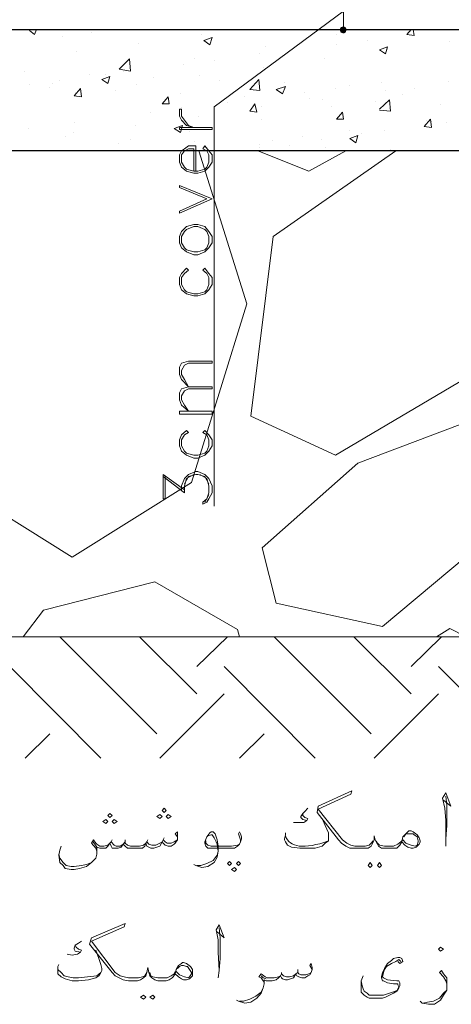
# Model space of a CAD drawing. Header units: metres. Extents: x -18 to 342, y 4 to 63.
# Tile 11 of 173: x 5 to 9, y 24 to 33. Entities that reach past the tile are written whole.
import ezdxf

# ---------------------------------------------------------------- set-up
doc = ezdxf.new("R2010")
doc.units = ezdxf.units.M
doc.header["$MEASUREMENT"] = 0
for name, color, linetype in [('PDF3_dim', 7, 'Continuous'), ('PDF3_hatch-borshi', 7, 'Continuous'), ('PDF3_kaff', 7, 'Continuous'), ('PDF3_textt', 7, 'Continuous')]:
    doc.layers.add(name, color=color, linetype=linetype)

msp = doc.modelspace()

# ---------------------------------------------------------------- linework, layer by layer
at = {"layer": 'PDF3_dim', "lineweight": 20}
msp.add_lwpolyline([(8.0066, 33.3593), (8.0066, 33.3978)], dxfattribs=at)
at = {"layer": 'PDF3_dim', "transparency": 33554559}
for points in [[(8.0066, 33.3304), (7.9778, 33.3496), (7.9681, 33.3304)], [(8.0066, 33.3593), (8.0066, 33.3304), (7.9778, 33.3496)], [(8.0259, 33.3496), (8.0066, 33.3593), (8.0066, 33.3304)], [(8.0066, 33.3304), (8.0355, 33.3304), (8.0259, 33.3496)], [(7.9681, 33.3304), (7.9778, 33.3015), (8.0066, 33.3304)], [(7.9778, 33.3015), (8.0066, 33.3304), (8.0066, 33.2918)], [(8.0066, 33.2918), (8.0259, 33.3015), (8.0066, 33.3304)], [(8.0259, 33.3015), (8.0066, 33.3304), (8.0355, 33.3304)]]:
    msp.add_solid(points, dxfattribs=at)
at = {"layer": 'PDF3_hatch-borshi', "lineweight": 18}
for points in [[(5.1077, 33.3304), (5.0884, 33.2822), (5.0402, 33.3207), (5.0595, 33.3304)], [(5.3484, 33.263), (5.3484, 33.263)], [(5.6277, 33.3015), (5.6277, 33.3015)], [(6.6679, 33.2822), (6.6679, 33.2822)], [(7.9392, 33.2822), (7.9392, 33.2822)], [(8.6616, 33.3304), (8.6712, 33.2726), (8.6038, 33.2822), (8.6423, 33.3304)], [(8.6616, 33.2822), (8.6616, 33.2822)], [(6.0708, 33.1955), (6.0708, 33.1955)], [(7.265, 33.1666), (7.265, 33.1666)], [(7.9392, 33.1859), (7.9392, 33.1859)], [(8.2282, 33.2244), (8.2282, 33.2244)], [(9.0083, 33.2148), (9.0083, 33.2148)], [(5.4833, 33.1185), (5.4833, 33.1185)], [(7.2169, 33.0992), (7.2169, 33.0992)], [(8.4208, 33.1377), (8.4208, 33.1377)], [(6.4945, 33.0029), (6.4945, 33.0029)], [(6.6005, 33.0511), (6.6005, 33.0511)], [(6.7835, 33.0414), (6.7835, 33.0414)], [(7.8237, 33.0511), (7.8237, 33.0511)], [(4.9921, 32.9355), (4.9921, 32.9355)], [(5.6085, 32.9066), (5.6085, 32.9066)], [(5.7626, 32.9066), (5.7626, 32.9066)], [(5.9263, 32.9355), (5.9263, 32.9355)], [(6.6486, 32.897), (6.6486, 32.897)], [(7.2458, 32.974), (7.2458, 32.974)], [(5.0402, 32.8103), (5.0402, 32.8103)], [(5.2618, 32.8199), (5.2618, 32.8199)], [(5.3292, 32.8488), (5.3292, 32.8488)], [(6.0515, 32.8103), (6.0515, 32.8103)], [(6.2152, 32.8777), (6.2152, 32.8777)], [(6.8316, 32.8488), (6.8316, 32.8488)], [(7.448, 32.8296), (7.448, 32.8296)], [(8.0644, 32.8007), (8.0644, 32.8007)], [(8.363, 32.8296), (8.363, 32.8296)], [(8.9987, 32.8392), (8.9987, 32.8392)], [(5.2329, 32.7814), (5.2329, 32.7814)], [(5.4736, 32.7332), (5.4736, 32.7332)], [(5.8493, 32.7525), (5.8493, 32.7525)], [(6.4657, 32.7236), (6.4657, 32.7236)], [(7.6407, 32.7332), (7.6407, 32.7332)], [(7.9296, 32.7718), (7.9296, 32.7718)], [(8.4015, 32.7525), (8.4015, 32.7525)], [(8.5653, 32.714), (8.5653, 32.714)], [(8.6712, 32.7718), (8.6712, 32.7718)], [(6.9087, 32.6369), (6.9087, 32.6369)], [(7.0724, 32.6947), (7.0724, 32.6947)], [(7.6888, 32.6755), (7.6888, 32.6755)], [(7.8044, 32.6658), (7.8044, 32.6658)], [(8.3052, 32.6466), (8.3052, 32.6466)], [(8.3437, 32.5791), (8.44, 32.6658), (8.4497, 32.5599), (8.3437, 32.5695)], [(8.9216, 32.6177), (8.9216, 32.6177)], [(6.1863, 32.5502), (6.1863, 32.5502)], [(6.4753, 32.5888), (6.4753, 32.5888)], [(7.2265, 32.5984), (7.2265, 32.5984)], [(7.8911, 32.5984), (7.8911, 32.5984)], [(5.464, 32.4539), (5.464, 32.4539)], [(6.0419, 32.425), (6.0419, 32.425)], [(6.639, 32.5117), (6.639, 32.5117)], [(7.2265, 32.4828), (7.2265, 32.4828)], [(8.7868, 32.4732), (8.7868, 32.4732)], [(8.8349, 32.4636), (8.8349, 32.4636)], [(8.9794, 32.4539), (8.9794, 32.4539)], [(5.0306, 32.3961), (5.0306, 32.3961)], [(5.4544, 32.3576), (5.4544, 32.3576)], [(6.5523, 32.3673), (6.5523, 32.3673)], [(8.0644, 32.3769), (8.0644, 32.3769)], [(8.1704, 32.348), (8.1704, 32.348)], [(8.3919, 32.3769), (8.3919, 32.3769)], [(5.3773, 32.3191), (5.3773, 32.3191)], [(5.8782, 32.2517), (5.8782, 32.2517)], [(5.9937, 32.2902), (5.9937, 32.2902)], [(6.6005, 32.2709), (6.6005, 32.2709)], [(7.2169, 32.242), (7.2169, 32.242)], [(7.3325, 32.2806), (7.3325, 32.2806)], [(7.6214, 32.3191), (7.6214, 32.3191)], [(7.7948, 32.2902), (7.7948, 32.2902)], [(4.2216, 32.1843), (4.0579, 32.0879), (3.6341, 30.1617), (4.3372, 29.0445), (5.4447, 28.351), (6.5716, 29.0541), (7.0917, 30.7396), (6.639, 32.1843)], [(6.6101, 32.1843), (6.6101, 32.1843)], [(9.7403, 32.1843), (9.9907, 31.4523), (9.2972, 30.1232), (7.9296, 29.3142), (7.1302, 29.6801), (7.3421, 31.3752), (8.4978, 32.1843)], [(7.1976, 32.1843), (7.6792, 31.9916), (8.0259, 32.1843)], [(7.2169, 32.2132), (7.2169, 32.2132)], [(7.4962, 32.2324), (7.4962, 32.2324)], [(7.8333, 32.2132), (7.8333, 32.2132)], [(8.4497, 32.1939), (8.4497, 32.1939)], [(7.0243, 27.5998), (7.005, 27.6672), (6.2249, 28.1199), (5.1751, 27.8502), (4.9824, 27.5998)], [(6.2441, 26.6848), (5.3292, 27.5998)], [(6.6198, 27.0605), (6.0804, 27.5998)], [(6.6198, 27.3205), (6.9087, 27.5998)], [(8.2667, 26.6848), (7.3517, 27.5998)], [(8.6423, 27.0605), (8.103, 27.5998)], [(8.6423, 27.3205), (8.9312, 27.5998)], [(9.1624, 27.5998), (9.0083, 27.6769), (8.8831, 27.5998)], [(5.7144, 26.4537), (4.8572, 27.3205)], [(7.737, 26.4537), (6.8798, 27.3205)], [(9.7595, 26.4537), (8.9023, 27.3205)], [(6.273, 26.4537), (6.8798, 27.0605)], [(8.2956, 26.4537), (8.9023, 27.0605)], [(5.0017, 26.4537), (5.2329, 26.6848)], [(7.0243, 26.4537), (7.2554, 26.6848)]]:
    msp.add_lwpolyline(points, dxfattribs=at)
for points in [[(6.7642, 33.2533), (6.745, 33.1859), (6.6872, 33.2244)], [(8.4208, 33.1666), (8.4015, 33.0992), (8.3437, 33.1377)], [(5.9937, 32.9355), (5.8878, 32.9548), (5.9841, 33.0511)], [(5.8011, 32.8873), (5.7818, 32.8199), (5.7241, 32.8584)], [(7.2169, 32.7525), (7.1206, 32.7621), (7.2073, 32.8584)], [(5.5218, 32.7718), (5.5314, 32.6947), (5.464, 32.7043)], [(7.4577, 32.791), (7.4288, 32.7236), (7.371, 32.7621)], [(6.3501, 32.6947), (6.3597, 32.6273), (6.2923, 32.6273)], [(7.1687, 32.6273), (7.188, 32.5502), (7.1206, 32.5599)], [(7.997, 32.5502), (8.0066, 32.4828), (7.9392, 32.4828)], [(6.4849, 32.425), (6.4657, 32.3576), (6.4079, 32.3961)], [(8.8253, 32.4828), (8.8349, 32.4058), (8.7675, 32.4154)], [(8.1415, 32.3287), (8.1222, 32.2613), (8.0644, 32.2998)], [(7.2361, 28.4377), (8.1415, 29.2371), (9.3646, 29.6994), (9.5958, 29.4779), (9.4899, 28.6303), (8.3726, 27.6961), (7.371, 27.9176)]]:
    msp.add_lwpolyline(points, close=True, dxfattribs=at)
at = {"layer": 'PDF3_kaff', "lineweight": 30}
msp.add_lwpolyline([(-6.9506, 32.1843), (-6.9506, 33.3304), (36.515, 33.3304), (36.515, 32.1843)], close=True, dxfattribs=at)
at = {"layer": 'PDF3_kaff', "lineweight": 20}
msp.add_lwpolyline([(38.3257, 27.5998), (-10.4564, 27.5998)], dxfattribs=at)
at = {"layer": 'PDF3_textt', "lineweight": 20}
for points in [[(8.0066, 33.6), (8.0066, 33.3978)], [(8.0066, 33.5037), (6.7835, 32.5984), (6.7835, 28.8326)], [(8.0066, 33.3304), (8.0741, 33.3304)], [(6.6101, 31.9916), (6.6101, 32.2324), (6.5427, 32.2324), (6.5042, 32.2035), (6.4753, 32.1843), (6.456, 32.1457), (6.456, 32.0783), (6.4753, 32.0302), (6.5234, 31.9916), (6.5909, 31.9724), (6.6294, 31.9724), (6.6968, 31.9916), (6.7353, 32.0302), (6.7642, 32.0783), (6.7642, 32.1457), (6.7353, 32.1843), (6.6968, 32.2324), (6.6775, 32.2035), (6.7161, 32.1843), (6.7353, 32.1457), (6.7353, 32.0783), (6.7161, 32.0302), (6.6968, 32.0109), (6.6294, 31.9916), (6.5909, 31.9916), (6.5234, 32.0109), (6.5042, 32.0302), (6.4753, 32.0783), (6.4753, 32.1457), (6.5042, 32.1843), (6.5427, 32.2035), (6.5909, 32.2035), (6.5909, 31.9916)], [(6.3212, 29.1119), (6.3212, 28.9), (6.3019, 28.9), (6.3019, 29.1312), (6.5042, 28.9867)], [(6.3019, 29.1119), (6.5042, 28.9578), (6.5042, 29.0252), (6.5234, 29.0926), (6.5909, 29.1312)], [(6.4753, 28.9867), (6.4753, 29.0252), (6.5042, 29.0926), (6.5427, 29.1312), (6.6101, 29.1601), (6.6294, 29.1601), (6.6968, 29.1312), (6.7353, 29.0926), (6.7642, 29.0252), (6.7642, 28.9578), (6.7353, 28.9), (6.7161, 28.8711), (6.6775, 28.8519), (6.6775, 28.8711), (6.7161, 28.9), (6.7353, 28.9578), (6.7353, 29.0252), (6.7161, 29.0926), (6.6486, 29.1312)], [(6.5042, 29.0445), (6.5427, 29.1119), (6.6101, 29.1312), (6.6294, 29.1312), (6.6968, 29.1119), (6.7353, 29.0445)], [(6.7353, 28.9385), (6.6968, 28.8711)], [(8.5556, 25.6639), (8.5364, 25.635), (8.5267, 25.6254), (8.5075, 25.6062), (8.4689, 25.6062), (8.44, 25.6062), (8.4015, 25.6062), (8.363, 25.6062), (8.3341, 25.6254), (8.3245, 25.6447), (8.3052, 25.6832), (8.2956, 25.7217), (8.2956, 25.6832), (8.2763, 25.6447), (8.2667, 25.6254), (8.2378, 25.6062), (8.1993, 25.6062), (8.1607, 25.6062), (8.1126, 25.6062), (8.0644, 25.6062), (8.0259, 25.6254), (7.9874, 25.6543), (7.9585, 25.6832), (7.7562, 25.9432), (7.7659, 26.001), (8.0837, 26.1455), (8.0741, 26.1166), (7.7659, 25.9721), (7.997, 25.6832), (8.0355, 25.6543), (8.0741, 25.635), (8.1126, 25.6254), (8.1607, 25.6254), (8.2089, 25.6254), (8.2474, 25.635), (8.2667, 25.6543), (8.286, 25.6736)], [(8.9505, 26.0588), (9.0179, 26.001), (8.9698, 26.1262), (8.9409, 26.0781), (8.9601, 25.9818), (8.9698, 25.8662), (8.9698, 25.6928), (8.9698, 25.6254)], [(8.9698, 25.6928), (8.9794, 25.818), (8.9794, 26.0107), (8.9698, 26.0973)], [(7.6696, 25.9818), (7.6407, 25.9529), (7.6214, 25.9336), (7.6021, 25.9047), (7.6021, 25.8951), (7.6214, 25.8758), (7.6599, 25.8662), (7.631, 25.8469), (7.5925, 25.8469), (7.5347, 25.8469)], [(7.6214, 25.9336), (7.6214, 25.9143), (7.6407, 25.8951), (7.6696, 25.8855), (7.6599, 25.8662)], [(7.8044, 25.8855), (7.8333, 25.818), (7.8622, 25.7506), (7.8622, 25.7121), (7.8622, 25.6928), (7.8622, 25.6736), (7.8333, 25.6543), (7.8044, 25.6254), (7.737, 25.6062), (7.6503, 25.6062), (7.5925, 25.6062), (7.5155, 25.6158), (7.4769, 25.635), (7.4577, 25.6639), (7.448, 25.6832), (7.448, 25.6928), (7.4577, 25.7314), (7.4577, 25.7506)], [(6.4368, 25.7121), (6.4175, 25.741), (6.4368, 25.7602), (6.4368, 25.7217), (6.4368, 25.7121), (6.4368, 25.6832), (6.4175, 25.6543), (6.4079, 25.6447), (6.379, 25.6254), (6.3501, 25.6254), (6.3212, 25.635), (6.3019, 25.6543), (6.2923, 25.6639), (6.273, 25.6254), (6.2441, 25.6158), (6.2152, 25.6062), (6.1863, 25.6062), (6.1671, 25.6158), (6.1478, 25.6254), (6.1382, 25.6543), (6.1286, 25.6254), (6.1093, 25.6062), (6.0708, 25.6062), (6.0322, 25.6062), (5.9937, 25.6062), (5.9648, 25.6062), (5.9456, 25.6254), (5.9263, 25.6447), (5.907, 25.6158), (5.8782, 25.6062), (5.8493, 25.6062), (5.8204, 25.6062), (5.8107, 25.6254), (5.8011, 25.6543), (5.7818, 25.6254), (5.7626, 25.6062), (5.7337, 25.6062), (5.7048, 25.6062), (5.6759, 25.6158), (5.6374, 25.6736)], [(7.0339, 25.6639), (7.0339, 25.6832), (7.0243, 25.7121), (7.0146, 25.741), (7.0243, 25.7602), (7.0339, 25.741), (7.0435, 25.7121), (7.0435, 25.6928), (7.0339, 25.6639), (7.0243, 25.6447), (7.005, 25.6254), (6.9761, 25.6062), (6.9376, 25.6062), (6.8798, 25.6062), (6.7546, 25.6062), (6.7257, 25.6062), (6.7161, 25.6158), (6.7064, 25.6254), (6.6968, 25.6543), (6.6968, 25.6639), (6.7161, 25.7121), (6.745, 25.7506), (6.7546, 25.7602), (6.7739, 25.7602), (6.7931, 25.741), (6.8124, 25.6832), (6.822, 25.6254), (6.822, 25.5773), (6.8124, 25.5195), (6.7835, 25.4713), (6.7257, 25.4328), (6.6679, 25.4232), (6.6101, 25.4424), (6.5909, 25.4521)], [(6.7161, 25.7121), (6.7257, 25.7217), (6.7546, 25.7314), (6.7642, 25.7314), (6.7835, 25.7025), (6.8027, 25.6639), (6.8124, 25.6447), (6.822, 25.5773), (6.8124, 25.5387), (6.7739, 25.4906), (6.7161, 25.4617), (6.6583, 25.4424), (6.6198, 25.4424)], [(8.5749, 25.7121), (8.5941, 25.741), (8.6134, 25.741), (8.6423, 25.741), (8.6616, 25.741), (8.6712, 25.7314), (8.7001, 25.7121), (8.7097, 25.6736), (8.7097, 25.6639), (8.7001, 25.635), (8.6808, 25.6254), (8.6423, 25.635), (8.5941, 25.6543), (8.5653, 25.6832), (8.546, 25.6639), (8.5171, 25.6447), (8.4786, 25.6254), (8.44, 25.6254), (8.3919, 25.6254), (8.3437, 25.635), (8.3245, 25.6543), (8.3148, 25.6736)], [(5.6759, 25.5773), (5.6663, 25.6062), (5.6277, 25.6543), (5.647, 25.6832), (5.6663, 25.6543), (5.6759, 25.6447), (5.7048, 25.6254), (5.7433, 25.6254), (5.7818, 25.635), (5.8011, 25.6543), (5.8107, 25.6639), (5.8396, 25.635), (5.8589, 25.6254), (5.8974, 25.6254), (5.9263, 25.6447), (5.9456, 25.6639), (5.9456, 25.6543), (5.9648, 25.635), (5.9937, 25.6254), (6.0322, 25.6254), (6.0804, 25.6254), (6.1189, 25.635), (6.1382, 25.6543), (6.1478, 25.6639), (6.1671, 25.6447), (6.196, 25.635), (6.2345, 25.635), (6.273, 25.6543), (6.2923, 25.6639), (6.3019, 25.6832), (6.3212, 25.6639), (6.3404, 25.6543), (6.379, 25.6543), (6.4079, 25.6639), (6.4368, 25.6832)], [(5.8204, 25.6832), (5.8107, 25.6639)], [(5.9456, 25.6832), (5.9456, 25.6639)], [(6.1575, 25.6832), (6.1478, 25.6639)], [(6.3116, 25.7025), (6.3019, 25.6832)], [(6.7064, 25.6736), (6.7064, 25.6543), (6.7257, 25.635), (6.7546, 25.6254), (6.8798, 25.6254), (6.9472, 25.6254), (7.005, 25.635), (7.0243, 25.6447)], [(5.6759, 25.6158), (5.6759, 25.5773), (5.6759, 25.5484), (5.6663, 25.5098), (5.6277, 25.4713), (5.5796, 25.4328), (5.5122, 25.4135), (5.464, 25.4039), (5.4351, 25.4039), (5.3773, 25.4135), (5.3581, 25.4424), (5.3292, 25.4713), (5.3195, 25.5387), (5.3292, 25.5869), (5.3388, 25.6254)], [(5.3195, 25.5484), (5.3292, 25.5098), (5.3581, 25.4713), (5.387, 25.4424), (5.4351, 25.4328), (5.464, 25.4328), (5.5314, 25.4424), (5.5796, 25.4521), (5.6277, 25.4713), (5.6663, 25.5098)], [(6.4175, 24.4215), (6.3982, 24.3926), (6.3886, 24.383), (6.3597, 24.3637), (6.3308, 24.3541), (6.3019, 24.3541), (6.2538, 24.3541), (6.2249, 24.3637), (6.196, 24.383), (6.1767, 24.4023), (6.1671, 24.4311), (6.1575, 24.4793), (6.1478, 24.4311), (6.1382, 24.4023), (6.1189, 24.383), (6.09, 24.3637), (6.0611, 24.3541), (6.013, 24.3541), (5.9745, 24.3541), (5.9263, 24.3637), (5.8878, 24.383), (5.8493, 24.4023), (5.8204, 24.4311), (5.6085, 24.7008), (5.6277, 24.7586), (5.9456, 24.8934), (5.9359, 24.8645), (5.6277, 24.7297), (5.8493, 24.4311), (5.8974, 24.4023), (5.9359, 24.3926), (5.9745, 24.383), (6.013, 24.383), (6.0708, 24.383), (6.1093, 24.3926), (6.1286, 24.4023), (6.1478, 24.4311)], [(6.8124, 24.8164), (6.8798, 24.7586), (6.8316, 24.8838), (6.8027, 24.8357), (6.822, 24.7393), (6.822, 24.6238), (6.8316, 24.4504), (6.822, 24.383)], [(6.8316, 24.4504), (6.8413, 24.566), (6.8413, 24.7586), (6.8316, 24.8549)], [(5.5314, 24.7297), (5.5025, 24.7104), (5.4736, 24.6912), (5.464, 24.6623), (5.464, 24.6527), (5.4736, 24.6334), (5.5218, 24.6238), (5.4929, 24.6045), (5.4447, 24.5949), (5.3966, 24.6045)], [(5.6663, 24.643), (5.6952, 24.566), (5.7144, 24.5082), (5.7241, 24.4697), (5.7241, 24.4504), (5.7144, 24.4311), (5.6952, 24.4023), (5.6663, 24.383), (5.5988, 24.3637), (5.5025, 24.3541), (5.4447, 24.3541), (5.3773, 24.3734), (5.3388, 24.3926), (5.3099, 24.4215), (5.3099, 24.4408), (5.3099, 24.4504), (5.3099, 24.4889), (5.3195, 24.5082)], [(5.4736, 24.6912), (5.4833, 24.6719), (5.5025, 24.6527), (5.5314, 24.643), (5.5218, 24.6238)], [(8.5171, 24.5371), (8.5364, 24.5178), (8.5653, 24.5371), (8.5556, 24.566), (8.5364, 24.5756), (8.5171, 24.5756), (8.4786, 24.566), (8.4593, 24.5467), (8.4208, 24.5178), (8.3919, 24.4697), (8.3726, 24.4311), (8.363, 24.3926), (8.363, 24.383), (8.3726, 24.3541), (8.3823, 24.3541), (8.4208, 24.3348), (8.4786, 24.3252), (8.5171, 24.3252), (8.5171, 24.3156), (8.5267, 24.2963), (8.5171, 24.277), (8.5171, 24.2674), (8.4689, 24.2482), (8.4112, 24.2289), (8.3823, 24.2193), (8.3148, 24.2193), (8.286, 24.2193), (8.2474, 24.2193), (8.2282, 24.2385), (8.1993, 24.2578), (8.1896, 24.277), (8.18, 24.3059), (8.1704, 24.3541)], [(8.546, 24.5371), (8.5267, 24.5563), (8.4978, 24.5371), (8.4593, 24.5178), (8.4112, 24.4889), (8.3919, 24.46), (8.3823, 24.4311), (8.3726, 24.3926), (8.3823, 24.383), (8.4208, 24.3637), (8.5075, 24.3541), (8.5267, 24.3541), (8.5364, 24.3348), (8.5364, 24.3059), (8.5267, 24.2867), (8.5075, 24.2578), (8.4786, 24.2385), (8.44, 24.2193), (8.4015, 24.2), (8.3726, 24.1904), (8.3245, 24.1904), (8.3052, 24.1904), (8.2474, 24.1904), (8.2282, 24.2), (8.1993, 24.2193), (8.1704, 24.2482), (8.1704, 24.2867), (8.1704, 24.3541), (8.1896, 24.4023)], [(5.7144, 24.4311), (5.6759, 24.4023), (5.5892, 24.3926), (5.5025, 24.383), (5.4544, 24.383), (5.4062, 24.3926), (5.3677, 24.4023), (5.3388, 24.4311), (5.3099, 24.46), (5.3099, 24.4793)], [(6.1767, 24.4311), (6.1863, 24.4023), (6.2056, 24.3926), (6.2538, 24.383), (6.3019, 24.383), (6.3404, 24.383), (6.379, 24.4023), (6.4079, 24.4215), (6.4175, 24.4408)], [(6.4368, 24.4697), (6.456, 24.4889), (6.4753, 24.4986), (6.4945, 24.4986), (6.5234, 24.4889), (6.5331, 24.4889), (6.5523, 24.46), (6.5716, 24.4311), (6.5716, 24.4215), (6.5523, 24.3926), (6.5427, 24.383), (6.5042, 24.3926), (6.456, 24.4119), (6.4271, 24.4408)], [(7.7081, 24.46), (7.6888, 24.4986), (7.6984, 24.5178), (7.7081, 24.4793), (7.7081, 24.46), (7.6984, 24.4311), (7.6888, 24.4119), (7.6696, 24.4023), (7.6407, 24.383), (7.6118, 24.383), (7.5829, 24.3926), (7.5636, 24.4023), (7.554, 24.4215), (7.5347, 24.383), (7.5058, 24.3734), (7.4769, 24.3637), (7.4577, 24.3637), (7.4288, 24.3734), (7.4191, 24.383), (7.4095, 24.4023), (7.3902, 24.383), (7.371, 24.3637), (7.3325, 24.3541), (7.2939, 24.3541), (7.2747, 24.3541), (7.2554, 24.3637), (7.2554, 24.3252), (7.2458, 24.2867), (7.2265, 24.2385), (7.188, 24.1904), (7.1302, 24.1518), (7.0724, 24.1422), (7.0146, 24.1615), (6.9954, 24.1711)], [(7.2554, 24.3348), (7.2458, 24.3541), (7.2265, 24.383), (7.2073, 24.3926), (7.2265, 24.4215), (7.265, 24.3926), (7.2843, 24.383), (7.2939, 24.383), (7.3517, 24.383), (7.3902, 24.3926), (7.4095, 24.4023), (7.4191, 24.4215), (7.4384, 24.4023), (7.4673, 24.3926), (7.4962, 24.3926), (7.5347, 24.4023), (7.554, 24.4215), (7.5732, 24.4311), (7.5829, 24.4215), (7.6021, 24.4119), (7.6503, 24.4119), (7.6792, 24.4215), (7.6984, 24.4311)], [(7.4191, 24.4311), (7.4191, 24.4215)], [(7.5732, 24.46), (7.5732, 24.4311)], [(8.9794, 24.3252), (8.9698, 24.3541), (8.9505, 24.3926), (8.912, 24.4311), (8.9312, 24.4504), (8.9505, 24.4215), (8.9794, 24.383), (8.9794, 24.3348), (8.9794, 24.3156), (8.9794, 24.2674), (8.9505, 24.2193), (8.9216, 24.1711), (8.8638, 24.1326), (8.806, 24.1326), (8.7482, 24.1422), (8.729, 24.1615)], [(7.2747, 24.3734), (7.2458, 24.383), (7.2265, 24.4023)], [(7.0243, 24.1615), (7.0628, 24.1615), (7.1206, 24.1807), (7.1784, 24.2096), (7.2265, 24.2482), (7.2458, 24.2867)], [(8.7579, 24.1422), (8.7964, 24.1518), (8.8542, 24.1615), (8.912, 24.1904), (8.9505, 24.2385), (8.9794, 24.2674)]]:
    msp.add_lwpolyline(points, dxfattribs=at)
for points in [[(6.456, 32.5791), (6.4753, 32.5791), (6.4753, 32.5117), (6.5042, 32.4732), (6.5427, 32.425), (6.5909, 32.4058), (6.5234, 32.425), (6.4753, 32.4732), (6.456, 32.5117)], [(6.7642, 32.4058), (6.456, 32.4058), (6.456, 32.3865), (6.7642, 32.3865)], [(6.7642, 31.7316), (6.456, 31.5968), (6.456, 31.616), (6.7161, 31.7316), (6.456, 31.8375), (6.456, 31.8568)], [(6.456, 31.3175), (6.4753, 31.2693), (6.5234, 31.2308), (6.5909, 31.2019), (6.6294, 31.2019), (6.6968, 31.2308), (6.7353, 31.2693), (6.7642, 31.3175), (6.7642, 31.3752), (6.7353, 31.4234), (6.6968, 31.4716), (6.6294, 31.4908), (6.5909, 31.4908), (6.5234, 31.4716), (6.4753, 31.4234), (6.456, 31.3752)], [(6.4753, 31.3175), (6.5042, 31.2693), (6.5234, 31.25), (6.5909, 31.2308), (6.6294, 31.2308), (6.6968, 31.25), (6.7161, 31.2693), (6.7353, 31.3175), (6.7353, 31.3752), (6.7161, 31.4234), (6.6968, 31.4427), (6.6294, 31.4716), (6.5909, 31.4716), (6.5234, 31.4427), (6.5042, 31.4234), (6.4753, 31.3752)], [(6.6968, 31.0767), (6.6775, 31.0574), (6.7161, 31.0285), (6.7353, 30.99), (6.7353, 30.9226), (6.7161, 30.8744), (6.6968, 30.8552), (6.6294, 30.8359), (6.5909, 30.8359), (6.5234, 30.8552), (6.5042, 30.8744), (6.4753, 30.9226), (6.4753, 30.99), (6.5042, 31.0285), (6.5427, 31.0574), (6.5234, 31.0767), (6.4753, 31.0285), (6.456, 30.99), (6.456, 30.9226), (6.4753, 30.8744), (6.5234, 30.8359), (6.5909, 30.8166), (6.6294, 30.8166), (6.6968, 30.8359), (6.7353, 30.8744), (6.7642, 30.9226), (6.7642, 30.99), (6.7353, 31.0285)], [(6.7642, 30.2002), (6.7642, 30.181), (6.5427, 30.181), (6.5042, 30.1617), (6.4753, 30.1136), (6.4753, 30.075), (6.5042, 30.0269), (6.5427, 29.9595), (6.4753, 30.0269), (6.456, 30.075), (6.456, 30.1424), (6.4753, 30.181), (6.5427, 30.2002)], [(6.7642, 29.9595), (6.7642, 29.9402), (6.5427, 29.9402), (6.5042, 29.9209), (6.4753, 29.8728), (6.4753, 29.8342), (6.5042, 29.7861), (6.5427, 29.7283), (6.4753, 29.7861), (6.456, 29.8342), (6.456, 29.9017), (6.4753, 29.9402), (6.5427, 29.9595)], [(6.7642, 29.7283), (6.456, 29.7283), (6.456, 29.6994), (6.7642, 29.6994)], [(6.6968, 29.5453), (6.6775, 29.526), (6.7161, 29.5068), (6.7353, 29.4586), (6.7353, 29.4008), (6.7161, 29.3527), (6.6968, 29.3334), (6.6294, 29.3142), (6.5909, 29.3142), (6.5234, 29.3334), (6.5042, 29.3527), (6.4753, 29.4008), (6.4753, 29.4586), (6.5042, 29.5068), (6.5427, 29.526), (6.5234, 29.5453), (6.4753, 29.5068), (6.456, 29.4586), (6.456, 29.4008), (6.4753, 29.3527), (6.5234, 29.3142), (6.5909, 29.2853), (6.6294, 29.2853), (6.6968, 29.3142), (6.7353, 29.3527), (6.7642, 29.4008), (6.7642, 29.4586), (6.7353, 29.5068)], [(5.8011, 25.8951), (5.8204, 25.9143), (5.8011, 25.9336), (5.7818, 25.9143)], [(6.273, 25.8855), (6.2923, 25.9047), (6.273, 25.924), (6.2441, 25.9047)], [(6.3116, 25.9432), (6.3308, 25.9625), (6.3116, 25.9818), (6.2923, 25.9625)], [(6.3501, 25.8855), (6.379, 25.9047), (6.3501, 25.924), (6.3308, 25.9047)], [(5.7626, 25.8373), (5.7818, 25.8566), (5.7626, 25.8758), (5.7337, 25.8566)], [(5.8396, 25.8373), (5.8685, 25.8566), (5.8396, 25.8758), (5.8204, 25.8566)], [(8.5556, 25.6639), (8.5653, 25.7121), (8.5941, 25.741), (8.6134, 25.7602), (8.623, 25.7699), (8.6423, 25.7699), (8.6616, 25.7602), (8.7001, 25.7314), (8.7194, 25.7025), (8.729, 25.6736), (8.729, 25.6639), (8.7194, 25.6447), (8.7001, 25.6254), (8.6905, 25.6158), (8.6616, 25.6062), (8.6423, 25.6062), (8.6134, 25.6158), (8.5845, 25.635)], [(6.928, 25.4809), (6.9472, 25.4617), (6.928, 25.4424), (6.9087, 25.4617)], [(7.0146, 25.4809), (7.0339, 25.4617), (7.0146, 25.4424), (6.9954, 25.4617)], [(8.2571, 25.4713), (8.2763, 25.4424), (8.2571, 25.4232), (8.2378, 25.4424)], [(8.3437, 25.4713), (8.363, 25.4424), (8.3437, 25.4232), (8.3245, 25.4424)], [(6.9761, 25.4232), (6.9954, 25.4039), (6.9761, 25.3846), (6.9472, 25.4039)], [(8.9216, 24.6334), (8.9505, 24.6527), (8.9216, 24.6719), (8.9023, 24.6527)], [(6.4175, 24.4215), (6.4271, 24.46), (6.4464, 24.4986), (6.4753, 24.5178), (6.4849, 24.5275), (6.4945, 24.5275), (6.5234, 24.5178), (6.562, 24.4889), (6.5812, 24.46), (6.5812, 24.4311), (6.5812, 24.4215), (6.5812, 24.4023), (6.562, 24.383), (6.5523, 24.3734), (6.5234, 24.3637), (6.4945, 24.3637), (6.4753, 24.3734), (6.4464, 24.3926)], [(6.1189, 24.2193), (6.1382, 24.2), (6.1189, 24.1807), (6.09, 24.2)], [(6.2056, 24.2193), (6.2249, 24.2), (6.2056, 24.1807), (6.1767, 24.2)]]:
    msp.add_lwpolyline(points, close=True, dxfattribs=at)
msp.add_ellipse((8.4379, 26.4761), major_axis=(0.9562, 0.7998), ratio=0.307914, start_param=3.010213, end_param=3.837819, dxfattribs=at)

doc.saveas('drawing.dxf')
